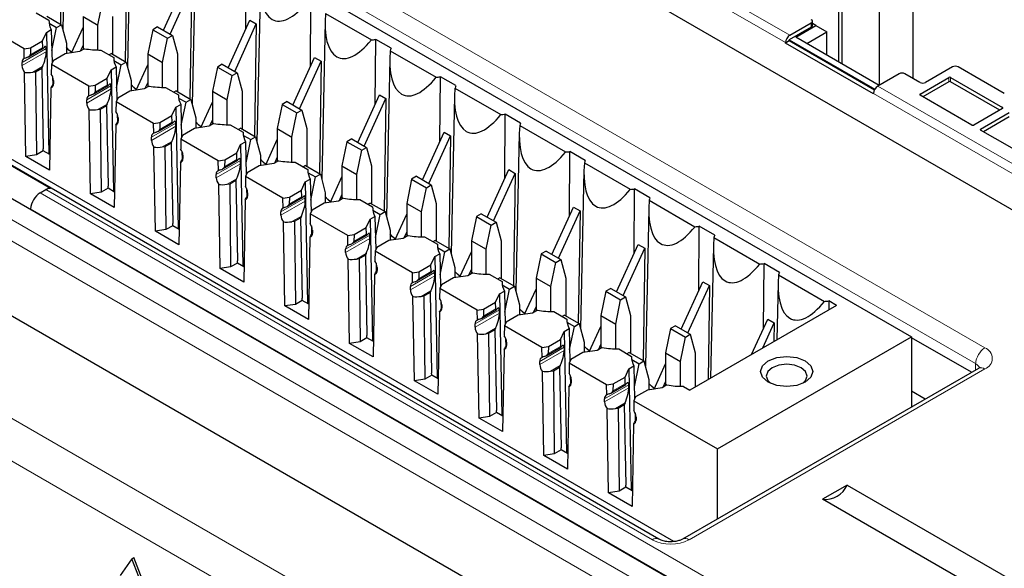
# Paper-space layout 'Blatt2' of a CAD drawing. Header units: millimetres. Extents: x 5 to 418, y 2 to 292.
# Tile 39 of 60: x 70 to 89, y 165 to 175. Entities that reach past the tile are written whole.
import ezdxf

# ---------------------------------------------------------------- set-up
doc = ezdxf.new("R2010")
doc.units = ezdxf.units.MM

psp = doc.layouts.new('Blatt2')

# ---------------------------------------------------------------- linework, layer by layer
at = {"color": 7, "linetype": 'Continuous', "lineweight": 25}
for p, q in [((65.121, 182.132), (87.395, 169.274)), ((53.063, 181.807), (85.912, 162.843)), ((52.586, 179.836), (85.328, 160.935)), ((82.564, 165.405), (60.113, 178.365)), ((71.232, 178.158), (71.168, 175.145)), ((82.85, 165.359), (60.888, 178.037)), ((87.418, 177.649), (87.418, 174.216)), ((71.156, 177.399), (71.124, 175.25)), ((72.47, 177.444), (72.405, 174.431)), ((86.774, 176.89), (86.774, 174.081)), ((72.394, 176.684), (72.361, 174.536)), ((73.707, 176.73), (73.643, 173.716)), ((74.666, 175.155), (74.675, 176.388)), ((86.067, 174.489), (86.067, 176.481)), ((73.094, 175.134), (73.507, 176.041)), ((74.945, 176.015), (74.88, 173.002)), ((73.218, 175.062), (73.631, 175.97)), ((73.631, 175.97), (73.599, 173.822)), ((82.118, 175.861), (93.679, 169.187)), ((71.838, 175.233), (71.933, 175.696)), ((75.904, 174.441), (75.912, 175.673)), ((86.003, 174.526), (86.003, 175.69)), ((70.659, 175.47), (70.904, 175.328)), ((76.191, 175.456), (77.067, 174.95)), ((70.86, 175.403), (71.142, 175.24)), ((70.904, 175.328), (70.905, 175.283)), ((70.908, 175.268), (71.049, 175.186)), ((71.555, 175.397), (71.838, 175.233)), ((71.555, 175.397), (71.555, 174.766)), ((72.121, 175.397), (72.121, 174.675)), ((74.331, 174.419), (74.745, 175.327)), ((74.455, 174.348), (74.868, 175.256)), ((74.745, 175.327), (74.868, 175.256)), ((74.868, 175.256), (74.836, 173.107)), ((76.182, 175.301), (76.118, 172.288)), ((85.066, 175.038), (85.477, 175.275)), ((85.499, 175.224), (85.499, 175.306)), ((85.565, 175.224), (85.499, 175.263)), ((70.428, 174.782), (69.712, 175.195)), ((70.781, 174.933), (70.855, 175.092)), ((70.855, 175.092), (70.949, 175.147)), ((70.855, 175.092), (70.899, 172.768)), ((70.949, 175.147), (70.965, 174.512)), ((70.959, 174.745), (71.049, 175.186)), ((71.049, 175.186), (71.142, 175.24)), ((71.142, 175.24), (71.237, 174.886)), ((71.335, 174.703), (71.555, 175.187)), ((71.838, 174.756), (71.838, 175.233)), ((72.888, 175.145), (72.793, 174.682)), ((72.981, 175.199), (72.888, 175.145)), ((72.888, 175.145), (73.17, 174.982)), ((72.981, 175.199), (73.264, 175.036)), ((85.477, 175.194), (85.056, 174.951)), ((85.18, 175.002), (85.565, 175.224)), ((85.392, 174.879), (85.777, 175.102)), ((85.565, 175.224), (85.777, 175.102)), ((85.777, 174.657), (85.777, 175.102)), ((70.552, 174.801), (70.781, 174.933)), ((70.785, 174.806), (70.781, 174.933)), ((71.237, 174.886), (71.237, 174.688)), ((73.076, 174.519), (73.17, 174.982)), ((73.17, 174.982), (73.264, 175.036)), ((73.264, 175.036), (73.358, 174.682)), ((77.141, 173.726), (77.15, 174.959)), ((77.444, 174.789), (77.15, 174.959)), ((85.056, 174.93), (84.985, 174.889)), ((84.985, 174.889), (84.985, 174.898)), ((86.668, 173.918), (84.985, 174.889)), ((85.056, 174.951), (86.692, 174.006)), ((85.056, 174.93), (85.056, 174.951)), ((86.684, 173.991), (85.056, 174.93)), ((86.774, 174.081), (85.18, 175.002)), ((70.428, 174.782), (70.552, 174.801)), ((70.432, 174.593), (70.428, 174.782)), ((70.511, 174.627), (70.795, 174.791)), ((70.552, 174.801), (70.548, 174.669)), ((70.854, 174.726), (70.852, 174.786)), ((71.212, 174.684), (70.983, 174.552)), ((71.487, 174.727), (71.212, 174.684)), ((71.582, 174.781), (71.487, 174.727)), ((71.507, 174.738), (71.555, 174.844)), ((71.896, 174.756), (72.142, 174.614)), ((72.097, 174.689), (72.054, 174.664)), ((72.097, 174.689), (72.38, 174.525)), ((72.793, 174.682), (73.076, 174.519)), ((72.793, 174.682), (72.793, 174.052)), ((73.358, 174.682), (73.358, 173.961)), ((77.428, 174.741), (78.304, 174.236)), ((70.389, 174.458), (70.389, 174.519)), ((70.983, 174.552), (70.95, 174.481)), ((72.142, 174.614), (72.143, 174.569)), ((72.145, 174.553), (72.286, 174.472)), ((72.286, 174.472), (72.38, 174.525)), ((72.38, 174.525), (72.475, 174.172)), ((73.076, 174.041), (73.076, 174.519)), ((75.569, 173.705), (75.982, 174.613)), ((75.692, 173.634), (76.106, 174.541)), ((75.982, 174.613), (76.106, 174.541)), ((76.106, 174.541), (76.074, 172.393)), ((77.419, 174.587), (77.355, 171.573)), ((70.464, 172.72), (70.436, 174.328)), ((70.595, 174.332), (70.647, 174.34)), ((70.647, 174.34), (70.766, 174.409)), ((70.647, 174.34), (70.665, 172.751)), ((70.78, 174.439), (70.766, 174.409)), ((70.766, 174.409), (70.795, 172.867)), ((70.95, 174.481), (70.947, 174.295)), ((71.666, 174.068), (70.95, 174.481)), ((72.018, 174.219), (72.092, 174.378)), ((72.092, 174.378), (72.187, 174.432)), ((72.092, 174.378), (72.136, 172.053)), ((72.187, 174.432), (72.202, 173.798)), ((72.196, 174.031), (72.286, 174.472)), ((72.572, 173.989), (72.793, 174.473)), ((74.125, 174.431), (74.03, 173.968)), ((74.218, 174.485), (74.125, 174.431)), ((74.125, 174.431), (74.408, 174.267)), ((74.218, 174.485), (74.501, 174.321)), ((74.408, 174.267), (74.501, 174.321)), ((74.501, 174.321), (74.596, 173.968)), ((88.178, 174.434), (87.662, 174.136)), ((89.168, 173.924), (88.284, 174.434)), ((70.971, 174.25), (70.975, 174.092)), ((70.99, 174.119), (70.984, 174.108)), ((70.99, 174.172), (70.99, 174.111)), ((71.789, 174.087), (72.018, 174.219)), ((72.022, 174.092), (72.018, 174.219)), ((72.475, 174.172), (72.475, 173.974)), ((72.745, 174.024), (72.793, 174.13)), ((74.313, 173.805), (74.408, 174.267)), ((78.379, 173.012), (78.387, 174.245)), ((78.681, 174.075), (78.387, 174.245)), ((87.159, 174.304), (86.749, 174.067)), ((87.555, 174.136), (87.266, 174.304)), ((87.559, 173.914), (88.107, 174.23)), ((88.107, 174.149), (87.612, 173.863)), ((88.142, 174.23), (89.132, 173.659)), ((89.079, 173.608), (88.142, 174.149)), ((70.942, 174.036), (70.914, 172.46)), ((71.666, 174.068), (71.789, 174.087)), ((71.669, 173.878), (71.666, 174.068)), ((71.749, 173.913), (72.033, 174.077)), ((71.789, 174.087), (71.785, 173.955)), ((72.091, 174.012), (72.089, 174.072)), ((72.45, 173.97), (72.22, 173.838)), ((72.725, 174.013), (72.45, 173.97)), ((72.819, 174.067), (72.725, 174.013)), ((73.133, 174.041), (73.379, 173.899)), ((73.334, 173.974), (73.292, 173.95)), ((73.334, 173.974), (73.617, 173.811)), ((74.03, 173.968), (74.313, 173.805)), ((74.03, 173.968), (74.03, 173.337)), ((74.596, 173.968), (74.596, 173.246)), ((78.666, 174.027), (79.542, 173.521)), ((71.626, 173.743), (71.626, 173.805)), ((72.187, 173.766), (72.184, 173.581)), ((72.22, 173.838), (72.187, 173.766)), ((72.903, 173.353), (72.187, 173.766)), ((73.379, 173.899), (73.38, 173.854)), ((73.383, 173.839), (73.524, 173.757)), ((73.434, 173.317), (73.524, 173.757)), ((73.524, 173.757), (73.617, 173.811)), ((73.617, 173.811), (73.712, 173.458)), ((73.81, 173.275), (74.03, 173.758)), ((74.313, 173.327), (74.313, 173.805)), ((75.456, 173.77), (75.362, 173.716)), ((75.456, 173.77), (75.739, 173.607)), ((76.806, 172.991), (77.22, 173.898)), ((76.93, 172.919), (77.343, 173.827)), ((77.22, 173.898), (77.343, 173.827)), ((77.343, 173.827), (77.311, 171.679)), ((78.657, 173.872), (78.592, 170.859)), ((86.668, 173.926), (86.668, 173.918)), ((88.549, 173.322), (87.559, 173.893)), ((71.701, 172.006), (71.674, 173.614)), ((71.833, 173.618), (71.885, 173.626)), ((71.885, 173.626), (72.003, 173.694)), ((71.885, 173.626), (71.902, 172.037)), ((72.017, 173.724), (72.003, 173.694)), ((72.003, 173.694), (72.033, 172.153)), ((73.256, 173.505), (73.33, 173.663)), ((73.33, 173.663), (73.424, 173.718)), ((73.33, 173.663), (73.374, 171.339)), ((73.424, 173.718), (73.439, 173.084)), ((75.362, 173.716), (75.268, 173.253)), ((75.362, 173.716), (75.645, 173.553)), ((75.55, 173.09), (75.645, 173.553)), ((75.645, 173.553), (75.739, 173.607)), ((75.739, 173.607), (75.833, 173.253)), ((89.132, 173.638), (88.584, 173.322)), ((88.715, 173.246), (89.263, 173.563)), ((72.208, 173.536), (72.212, 173.377)), ((72.227, 173.405), (72.222, 173.393)), ((72.227, 173.458), (72.227, 173.396)), ((72.903, 173.353), (73.026, 173.372)), ((73.026, 173.372), (73.023, 173.24)), ((73.026, 173.372), (73.256, 173.505)), ((73.26, 173.377), (73.256, 173.505)), ((73.712, 173.458), (73.712, 173.259)), ((73.982, 173.31), (74.03, 173.415)), ((79.616, 172.298), (79.624, 173.53)), ((79.919, 173.36), (79.624, 173.53)), ((89.263, 173.481), (88.768, 173.195)), ((72.18, 173.322), (72.152, 171.746)), ((72.906, 173.164), (72.903, 173.353)), ((72.986, 173.198), (73.27, 173.362)), ((73.328, 173.298), (73.327, 173.358)), ((73.687, 173.256), (73.458, 173.123)), ((73.962, 173.298), (73.687, 173.256)), ((74.057, 173.353), (73.962, 173.298)), ((74.371, 173.327), (74.617, 173.185)), ((74.572, 173.26), (74.529, 173.235)), ((74.572, 173.26), (74.855, 173.097)), ((74.617, 173.185), (74.618, 173.14)), ((75.268, 173.253), (75.55, 173.09)), ((75.268, 173.253), (75.268, 172.623)), ((75.833, 173.253), (75.833, 172.532)), ((78.044, 172.276), (78.457, 173.184)), ((78.457, 173.184), (78.581, 173.113)), ((79.903, 173.313), (80.779, 172.807)), ((89.705, 172.655), (88.715, 173.226)), ((70.936, 172.11), (69.169, 173.13)), ((72.863, 173.029), (72.863, 173.09)), ((73.255, 173.01), (73.241, 172.98)), ((73.425, 173.052), (73.422, 172.867)), ((73.458, 173.123), (73.425, 173.052)), ((74.141, 172.639), (73.425, 173.052)), ((74.567, 172.949), (74.661, 173.004)), ((74.62, 173.124), (74.761, 173.043)), ((74.661, 173.004), (74.677, 172.369)), ((74.671, 172.602), (74.761, 173.043)), ((74.761, 173.043), (74.855, 173.097)), ((74.855, 173.097), (74.949, 172.743)), ((75.047, 172.56), (75.268, 173.044)), ((75.55, 172.613), (75.55, 173.09)), ((76.6, 173.002), (76.505, 172.539)), ((76.693, 173.056), (76.6, 173.002)), ((76.6, 173.002), (76.883, 172.839)), ((76.693, 173.056), (76.976, 172.893)), ((78.167, 172.205), (78.581, 173.113)), ((78.581, 173.113), (78.549, 170.964)), ((79.894, 173.158), (79.83, 170.145)), ((70.796, 172.827), (70.665, 172.751)), ((70.796, 172.827), (70.795, 172.867)), ((70.92, 172.756), (70.796, 172.827)), ((72.939, 171.291), (72.911, 172.899)), ((73.07, 172.904), (73.122, 172.912)), ((73.122, 172.912), (73.241, 172.98)), ((73.122, 172.912), (73.14, 171.322)), ((73.241, 172.98), (73.27, 171.439)), ((73.446, 172.822), (73.45, 172.663)), ((74.493, 172.79), (74.567, 172.949)), ((74.567, 172.949), (74.611, 170.625)), ((76.788, 172.376), (76.883, 172.839)), ((76.883, 172.839), (76.976, 172.893)), ((76.976, 172.893), (77.071, 172.539)), ((80.854, 171.583), (80.862, 172.816)), ((81.156, 172.646), (80.862, 172.816)), ((70.665, 172.751), (70.464, 172.72)), ((70.914, 172.46), (70.464, 172.72)), ((73.465, 172.691), (73.459, 172.679)), ((73.465, 172.743), (73.465, 172.682)), ((74.141, 172.639), (74.264, 172.658)), ((74.144, 172.45), (74.141, 172.639)), ((74.224, 172.484), (74.508, 172.648)), ((74.264, 172.658), (74.26, 172.526)), ((74.264, 172.658), (74.493, 172.79)), ((74.497, 172.663), (74.493, 172.79)), ((74.566, 172.583), (74.564, 172.643)), ((74.949, 172.743), (74.949, 172.545)), ((75.294, 172.638), (75.2, 172.584)), ((75.22, 172.595), (75.268, 172.701)), ((75.608, 172.613), (75.854, 172.471)), ((73.417, 172.607), (73.389, 171.031)), ((74.925, 172.541), (74.695, 172.409)), ((75.2, 172.584), (74.925, 172.541)), ((75.809, 172.546), (75.767, 172.521)), ((75.809, 172.546), (76.092, 172.382)), ((75.854, 172.471), (75.855, 172.426)), ((76.505, 172.539), (76.788, 172.376)), ((76.505, 172.539), (76.505, 171.909)), ((77.071, 172.539), (77.071, 171.817)), ((79.281, 171.562), (79.694, 172.47)), ((79.694, 172.47), (79.818, 172.398)), ((81.132, 172.444), (81.067, 169.43)), ((81.141, 172.598), (82.017, 172.093)), ((74.101, 172.315), (74.101, 172.376)), ((74.36, 172.197), (74.478, 172.266)), ((74.492, 172.296), (74.478, 172.266)), ((74.478, 172.266), (74.507, 170.724)), ((74.662, 172.338), (74.659, 172.152)), ((74.695, 172.409), (74.662, 172.338)), ((75.378, 171.924), (74.662, 172.338)), ((75.731, 172.076), (75.804, 172.235)), ((75.804, 172.235), (75.899, 172.289)), ((75.804, 172.235), (75.849, 169.91)), ((75.857, 172.41), (75.999, 172.329)), ((75.899, 172.289), (75.914, 171.655)), ((75.909, 171.888), (75.999, 172.329)), ((75.999, 172.329), (76.092, 172.382)), ((76.092, 172.382), (76.187, 172.029)), ((76.285, 171.846), (76.505, 172.33)), ((76.788, 171.898), (76.788, 172.376)), ((77.837, 172.288), (77.743, 171.825)), ((77.931, 172.342), (77.837, 172.288)), ((77.837, 172.288), (78.12, 172.124)), ((77.931, 172.342), (78.213, 172.178)), ((79.405, 171.491), (79.818, 172.398)), ((79.818, 172.398), (79.786, 170.25)), ((70.733, 172.023), (70.842, 172.087)), ((72.034, 172.113), (71.902, 172.037)), ((72.034, 172.113), (72.033, 172.153)), ((72.157, 172.041), (72.034, 172.113)), ((74.176, 170.577), (74.149, 172.185)), ((74.308, 172.189), (74.36, 172.197)), ((74.36, 172.197), (74.377, 170.608)), ((74.683, 172.107), (74.687, 171.948)), ((75.501, 171.944), (75.731, 172.076)), ((75.735, 171.949), (75.731, 172.076)), ((78.025, 171.661), (78.12, 172.124)), ((78.12, 172.124), (78.213, 172.178)), ((78.213, 172.178), (78.308, 171.825)), ((82.091, 170.869), (82.099, 172.101)), ((82.393, 171.932), (82.099, 172.101)), ((71.902, 172.037), (71.701, 172.006)), ((72.152, 171.746), (71.701, 172.006)), ((74.654, 171.893), (74.627, 170.317)), ((74.702, 171.976), (74.697, 171.965)), ((74.702, 172.029), (74.702, 171.968)), ((75.378, 171.924), (75.501, 171.944)), ((75.381, 171.735), (75.378, 171.924)), ((75.461, 171.77), (75.745, 171.934)), ((75.501, 171.944), (75.497, 171.812)), ((75.803, 171.869), (75.801, 171.929)), ((76.437, 171.869), (76.162, 171.827)), ((76.187, 172.029), (76.187, 171.831)), ((76.531, 171.924), (76.437, 171.869)), ((76.457, 171.881), (76.505, 171.987)), ((76.846, 171.898), (77.092, 171.756)), ((82.378, 171.884), (83.254, 171.378)), ((70.553, 171.723), (70.552, 171.71)), ((75.933, 171.695), (75.9, 171.623)), ((76.162, 171.827), (75.933, 171.695)), ((77.047, 171.831), (77.004, 171.807)), ((77.047, 171.831), (77.33, 171.668)), ((77.092, 171.756), (77.093, 171.711)), ((77.095, 171.696), (77.236, 171.614)), ((77.743, 171.825), (78.025, 171.661)), ((77.743, 171.825), (77.743, 171.194)), ((78.308, 171.825), (78.308, 171.103)), ((80.518, 170.848), (80.932, 171.755)), ((80.642, 170.776), (81.056, 171.684)), ((80.932, 171.755), (81.056, 171.684)), ((81.056, 171.684), (81.023, 169.536)), ((82.369, 171.729), (82.305, 168.716)), ((75.338, 171.6), (75.338, 171.662)), ((75.545, 171.475), (75.597, 171.483)), ((75.597, 171.483), (75.715, 171.551)), ((75.597, 171.483), (75.614, 169.894)), ((75.729, 171.581), (75.715, 171.551)), ((75.715, 171.551), (75.745, 170.01)), ((75.9, 171.623), (75.896, 171.438)), ((76.616, 171.21), (75.9, 171.623)), ((76.968, 171.362), (77.042, 171.52)), ((77.042, 171.52), (77.136, 171.575)), ((77.042, 171.52), (77.086, 169.196)), ((77.136, 171.575), (77.152, 170.941)), ((77.146, 171.174), (77.236, 171.614)), ((77.236, 171.614), (77.33, 171.668)), ((77.33, 171.668), (77.424, 171.314)), ((77.522, 171.132), (77.743, 171.615)), ((78.025, 171.184), (78.025, 171.661)), ((79.075, 171.573), (78.98, 171.11)), ((79.168, 171.627), (79.075, 171.573)), ((79.075, 171.573), (79.358, 171.41)), ((79.168, 171.627), (79.451, 171.464)), ((73.14, 171.322), (72.939, 171.291)), ((73.271, 171.398), (73.14, 171.322)), ((73.271, 171.398), (73.27, 171.439)), ((73.394, 171.327), (73.271, 171.398)), ((75.414, 169.863), (75.386, 171.471)), ((75.921, 171.393), (75.925, 171.234)), ((75.939, 171.315), (75.939, 171.253)), ((76.739, 171.229), (76.968, 171.362)), ((76.972, 171.234), (76.968, 171.362)), ((77.424, 171.314), (77.424, 171.116)), ((79.263, 170.947), (79.358, 171.41)), ((79.358, 171.41), (79.451, 171.464)), ((79.451, 171.464), (79.546, 171.11)), ((83.328, 170.155), (83.337, 171.387)), ((83.631, 171.217), (83.337, 171.387)), ((73.389, 171.031), (72.939, 171.291)), ((75.892, 171.179), (75.864, 169.603)), ((75.939, 171.262), (75.934, 171.25)), ((76.616, 171.21), (76.739, 171.229)), ((76.619, 171.021), (76.616, 171.21)), ((76.698, 171.055), (76.983, 171.219)), ((76.739, 171.229), (76.735, 171.097)), ((77.041, 171.154), (77.039, 171.215)), ((77.4, 171.113), (77.17, 170.98)), ((77.674, 171.155), (77.4, 171.113)), ((77.769, 171.21), (77.674, 171.155)), ((77.694, 171.167), (77.743, 171.272)), ((78.083, 171.184), (78.329, 171.042)), ((78.284, 171.117), (78.242, 171.092)), ((78.284, 171.117), (78.567, 170.954)), ((78.98, 171.11), (79.263, 170.947)), ((78.98, 171.11), (78.98, 170.48)), ((79.546, 171.11), (79.546, 170.389)), ((83.615, 171.17), (84.491, 170.664)), ((76.576, 170.886), (76.576, 170.947)), ((77.17, 170.98), (77.137, 170.909)), ((78.329, 171.042), (78.33, 170.997)), ((78.332, 170.981), (78.474, 170.9)), ((78.474, 170.9), (78.567, 170.954)), ((78.567, 170.954), (78.662, 170.6)), ((79.263, 170.47), (79.263, 170.947)), ((81.756, 170.133), (82.169, 171.041)), ((81.88, 170.062), (82.293, 170.969)), ((82.169, 171.041), (82.293, 170.969)), ((82.293, 170.969), (82.261, 168.821)), ((83.607, 171.015), (83.553, 168.484)), ((76.651, 169.148), (76.623, 170.756)), ((76.783, 170.76), (76.835, 170.768)), ((76.835, 170.768), (76.953, 170.837)), ((76.835, 170.768), (76.852, 169.179)), ((76.967, 170.867), (76.953, 170.837)), ((76.953, 170.837), (76.982, 169.296)), ((77.137, 170.909), (77.134, 170.724)), ((77.853, 170.496), (77.137, 170.909)), ((78.206, 170.647), (78.279, 170.806)), ((78.279, 170.806), (78.374, 170.86)), ((78.279, 170.806), (78.324, 168.482)), ((78.374, 170.86), (78.389, 170.226)), ((78.384, 170.459), (78.474, 170.9)), ((78.76, 170.417), (78.98, 170.901)), ((80.312, 170.859), (80.217, 170.396)), ((80.406, 170.913), (80.312, 170.859)), ((80.312, 170.859), (80.595, 170.696)), ((80.406, 170.913), (80.688, 170.75)), ((80.595, 170.696), (80.688, 170.75)), ((80.688, 170.75), (80.783, 170.396)), ((74.377, 170.608), (74.176, 170.577)), ((74.627, 170.317), (74.176, 170.577)), ((74.509, 170.684), (74.377, 170.608)), ((74.509, 170.684), (74.507, 170.724)), ((74.632, 170.613), (74.509, 170.684)), ((77.158, 170.678), (77.162, 170.52)), ((77.177, 170.547), (77.171, 170.536)), ((77.177, 170.6), (77.177, 170.539)), ((77.976, 170.515), (78.206, 170.647)), ((78.21, 170.52), (78.206, 170.647)), ((78.662, 170.6), (78.662, 170.402)), ((78.932, 170.452), (78.98, 170.558)), ((80.5, 170.233), (80.595, 170.696)), ((84.566, 169.44), (84.574, 170.673)), ((84.868, 170.503), (84.574, 170.673)), ((77.129, 170.464), (77.101, 168.888)), ((77.853, 170.496), (77.976, 170.515)), ((77.856, 170.307), (77.853, 170.496)), ((77.936, 170.341), (78.22, 170.505)), ((77.976, 170.515), (77.972, 170.383)), ((78.278, 170.44), (78.276, 170.5)), ((78.637, 170.398), (78.408, 170.266)), ((78.912, 170.441), (78.637, 170.398)), ((79.006, 170.495), (78.912, 170.441)), ((79.321, 170.469), (79.566, 170.328)), ((79.522, 170.403), (79.479, 170.378)), ((79.522, 170.403), (79.804, 170.239)), ((80.217, 170.396), (80.5, 170.233)), ((80.217, 170.396), (80.217, 169.766)), ((80.783, 170.396), (80.783, 169.674)), ((84.853, 170.455), (85.729, 169.949)), ((77.813, 170.172), (77.813, 170.233)), ((78.375, 170.195), (78.371, 170.009)), ((78.408, 170.266), (78.375, 170.195)), ((79.09, 169.781), (78.375, 170.195)), ((79.566, 170.328), (79.567, 170.282)), ((79.57, 170.267), (79.711, 170.185)), ((79.621, 169.745), (79.711, 170.185)), ((79.711, 170.185), (79.804, 170.239)), ((79.804, 170.239), (79.899, 169.886)), ((79.997, 169.703), (80.217, 170.187)), ((80.5, 169.755), (80.5, 170.233)), ((81.643, 170.199), (81.55, 170.145)), ((81.643, 170.199), (81.926, 170.035)), ((82.993, 169.419), (83.407, 170.327)), ((83.117, 169.347), (83.531, 170.255)), ((83.407, 170.327), (83.531, 170.255)), ((83.531, 170.255), (83.504, 168.456)), ((84.844, 170.3), (84.821, 169.217)), ((75.746, 169.97), (75.745, 170.01)), ((77.889, 168.434), (77.861, 170.042)), ((78.02, 170.046), (78.072, 170.054)), ((78.072, 170.054), (78.19, 170.122)), ((78.072, 170.054), (78.089, 168.465)), ((78.204, 170.152), (78.19, 170.122)), ((78.19, 170.122), (78.22, 168.581)), ((79.443, 169.933), (79.517, 170.092)), ((79.517, 170.092), (79.611, 170.146)), ((79.517, 170.092), (79.561, 167.767)), ((79.611, 170.146), (79.627, 169.512)), ((81.55, 170.145), (81.455, 169.682)), ((81.55, 170.145), (81.832, 169.981)), ((81.738, 169.518), (81.832, 169.981)), ((81.832, 169.981), (81.926, 170.035)), ((81.926, 170.035), (82.021, 169.682)), ((75.614, 169.894), (75.414, 169.863)), ((75.864, 169.603), (75.414, 169.863)), ((75.746, 169.97), (75.614, 169.894)), ((75.869, 169.898), (75.746, 169.97)), ((78.396, 169.964), (78.399, 169.805)), ((78.414, 169.833), (78.409, 169.822)), ((78.414, 169.886), (78.414, 169.825)), ((79.09, 169.781), (79.214, 169.8)), ((79.173, 169.626), (79.458, 169.791)), ((79.214, 169.8), (79.21, 169.669)), ((79.214, 169.8), (79.443, 169.933)), ((79.447, 169.806), (79.443, 169.933)), ((79.899, 169.886), (79.899, 169.688)), ((80.169, 169.738), (80.217, 169.844)), ((85.959, 169.873), (83.156, 168.255)), ((85.812, 169.958), (85.81, 169.788)), ((85.959, 169.873), (85.812, 169.958)), ((78.367, 169.75), (78.339, 168.174)), ((79.094, 169.592), (79.09, 169.781)), ((79.516, 169.726), (79.514, 169.786)), ((79.874, 169.684), (79.645, 169.551)), ((80.149, 169.726), (79.874, 169.684)), ((80.244, 169.781), (80.149, 169.726)), ((80.558, 169.755), (80.804, 169.613)), ((80.759, 169.688), (80.716, 169.664)), ((80.759, 169.688), (81.042, 169.525)), ((80.804, 169.613), (80.805, 169.568)), ((81.455, 169.682), (81.738, 169.518)), ((81.455, 169.682), (81.455, 169.051)), ((82.021, 169.682), (82.021, 168.96)), ((84.337, 168.937), (84.644, 169.612)), ((84.644, 169.612), (84.768, 169.541)), ((79.051, 169.457), (79.051, 169.519)), ((79.442, 169.438), (79.428, 169.408)), ((79.612, 169.48), (79.609, 169.295)), ((79.645, 169.551), (79.612, 169.48)), ((80.328, 169.067), (79.612, 169.48)), ((80.754, 169.377), (80.849, 169.432)), ((80.807, 169.553), (80.949, 169.471)), ((80.849, 169.432), (80.864, 168.797)), ((80.858, 169.03), (80.949, 169.471)), ((80.949, 169.471), (81.042, 169.525)), ((81.042, 169.525), (81.137, 169.171)), ((81.234, 168.988), (81.455, 169.472)), ((81.738, 169.041), (81.738, 169.518)), ((82.787, 169.43), (82.692, 168.967)), ((82.88, 169.484), (82.787, 169.43)), ((82.787, 169.43), (83.07, 169.267)), ((82.88, 169.484), (83.163, 169.321)), ((84.549, 169.06), (84.768, 169.541)), ((84.768, 169.541), (84.763, 169.183)), ((76.983, 169.255), (76.852, 169.179)), ((76.983, 169.255), (76.982, 169.296)), ((77.107, 169.184), (76.983, 169.255)), ((79.126, 167.719), (79.098, 169.328)), ((79.257, 169.332), (79.309, 169.34)), ((79.309, 169.34), (79.428, 169.408)), ((79.309, 169.34), (79.327, 167.751)), ((79.428, 169.408), (79.457, 167.867)), ((79.633, 169.25), (79.637, 169.091)), ((80.68, 169.219), (80.754, 169.377)), ((80.754, 169.377), (80.798, 167.053)), ((82.975, 168.804), (83.07, 169.267)), ((83.07, 169.267), (83.163, 169.321)), ((83.163, 169.321), (83.258, 168.967)), ((83.682, 167.131), (87.395, 169.274)), ((87.395, 169.274), (87.395, 167.933)), ((88.541, 168.594), (87.395, 169.256)), ((76.852, 169.179), (76.651, 169.148)), ((77.101, 168.888), (76.651, 169.148)), ((79.604, 169.036), (79.576, 167.46)), ((79.652, 169.119), (79.646, 169.107)), ((79.652, 169.172), (79.652, 169.11)), ((80.328, 169.067), (80.451, 169.086)), ((80.331, 168.878), (80.328, 169.067)), ((80.411, 168.912), (80.695, 169.076)), ((80.451, 169.086), (80.447, 168.954)), ((80.451, 169.086), (80.68, 169.219)), ((80.68, 169.219), (80.684, 169.091)), ((80.751, 169.072), (80.753, 169.011)), ((81.137, 169.171), (81.137, 168.973)), ((81.481, 169.067), (81.387, 169.012)), ((81.407, 169.024), (81.455, 169.129)), ((81.796, 169.041), (82.041, 168.899)), ((81.112, 168.97), (80.882, 168.837)), ((81.387, 169.012), (81.112, 168.97)), ((81.997, 168.974), (81.954, 168.949)), ((81.997, 168.974), (82.279, 168.811)), ((82.041, 168.899), (82.042, 168.854)), ((82.692, 168.967), (82.975, 168.804)), ((82.692, 168.967), (82.692, 168.337)), ((83.258, 168.967), (83.258, 168.314)), ((80.288, 168.743), (80.288, 168.804)), ((80.547, 168.625), (80.665, 168.694)), ((80.679, 168.724), (80.665, 168.694)), ((80.665, 168.694), (80.695, 167.152)), ((80.849, 168.766), (80.846, 168.581)), ((80.882, 168.837), (80.849, 168.766)), ((81.565, 168.353), (80.849, 168.766)), ((81.918, 168.504), (81.992, 168.663)), ((81.992, 168.663), (82.086, 168.717)), ((81.992, 168.663), (82.036, 166.339)), ((82.045, 168.838), (82.186, 168.757)), ((82.086, 168.717), (82.101, 168.083)), ((82.096, 168.316), (82.186, 168.757)), ((82.186, 168.757), (82.279, 168.811)), ((82.279, 168.811), (82.374, 168.457)), ((82.472, 168.274), (82.692, 168.758)), ((82.975, 168.327), (82.975, 168.804)), ((88.672, 168.67), (83.015, 165.405)), ((78.221, 168.541), (78.089, 168.465)), ((78.221, 168.541), (78.22, 168.581)), ((78.344, 168.47), (78.221, 168.541)), ((80.363, 167.005), (80.336, 168.613)), ((80.495, 168.617), (80.547, 168.625)), ((80.547, 168.625), (80.564, 167.036)), ((80.87, 168.535), (80.874, 168.377)), ((81.689, 168.372), (81.918, 168.504)), ((81.922, 168.377), (81.918, 168.504)), ((78.089, 168.465), (77.889, 168.434)), ((78.339, 168.174), (77.889, 168.434)), ((80.842, 168.321), (80.814, 166.745)), ((80.889, 168.404), (80.884, 168.393)), ((80.889, 168.457), (80.889, 168.396)), ((81.565, 168.353), (81.689, 168.372)), ((81.569, 168.163), (81.565, 168.353)), ((81.648, 168.198), (81.932, 168.362)), ((81.689, 168.372), (81.685, 168.24)), ((81.991, 168.297), (81.989, 168.357)), ((82.624, 168.298), (82.349, 168.255)), ((82.374, 168.457), (82.374, 168.259)), ((82.719, 168.352), (82.624, 168.298)), ((82.644, 168.309), (82.692, 168.415)), ((83.033, 168.326), (83.156, 168.255)), ((82.12, 168.123), (82.087, 168.052)), ((82.349, 168.255), (82.12, 168.123)), ((87.657, 168.084), (87.395, 168.235)), ((81.526, 168.029), (81.526, 168.09)), ((81.732, 167.903), (81.784, 167.911)), ((81.784, 167.911), (81.903, 167.979)), ((81.784, 167.911), (81.802, 166.322)), ((81.917, 168.009), (81.903, 167.979)), ((81.903, 167.979), (81.932, 166.438)), ((82.087, 168.052), (82.084, 167.866)), ((82.087, 168.052), (83.682, 167.131)), ((79.327, 167.751), (79.126, 167.719)), ((79.576, 167.46), (79.126, 167.719)), ((79.458, 167.826), (79.327, 167.751)), ((79.458, 167.826), (79.457, 167.867)), ((79.582, 167.755), (79.458, 167.826)), ((81.601, 166.291), (81.573, 167.899)), ((82.108, 167.821), (82.112, 167.662)), ((82.127, 167.743), (82.127, 167.682)), ((82.079, 167.607), (82.051, 166.031)), ((82.127, 167.69), (82.121, 167.678)), ((80.696, 167.112), (80.695, 167.152)), ((80.564, 167.036), (80.363, 167.005)), ((80.814, 166.745), (80.363, 167.005)), ((80.696, 167.112), (80.564, 167.036)), ((80.819, 167.041), (80.696, 167.112)), ((83.682, 165.79), (83.682, 167.131)), ((81.933, 166.398), (81.932, 166.438)), ((86.161, 166.439), (85.694, 166.169)), ((86.161, 166.439), (90.05, 164.194)), ((81.802, 166.322), (81.601, 166.291)), ((82.051, 166.031), (81.601, 166.291)), ((81.933, 166.398), (81.802, 166.322)), ((82.056, 166.327), (81.933, 166.398)), ((89.583, 163.924), (85.694, 166.169)), ((72.49, 165.03), (72.265, 164.711)), ((72.49, 165.03), (72.525, 165.051)), ((72.714, 164.452), (72.49, 165.03)), ((72.75, 164.472), (72.525, 165.051))]:
    psp.add_line(p, q, dxfattribs=at)
at = {"color": 7, "linetype": 'Continuous', "lineweight": 18}
for p, q in [((66.346, 182.023), (88.797, 169.062)), ((88.62, 168.76), (66.169, 181.72)), ((52.763, 181.572), (85.505, 162.67)), ((85.328, 162.364), (52.586, 181.265)), ((85.066, 175.038), (82.947, 176.262)), ((84.985, 174.898), (82.784, 176.168)), ((56.117, 175.839), (78.403, 162.973)), ((85.477, 175.275), (85.477, 175.194)), ((78.049, 162.361), (55.763, 175.226)), ((70.852, 174.786), (70.389, 174.519)), ((70.854, 174.726), (70.389, 174.458)), ((70.785, 174.806), (70.548, 174.669)), ((70.78, 174.439), (70.595, 174.332)), ((88.107, 174.149), (88.107, 174.23)), ((88.142, 174.149), (88.142, 174.23)), ((70.984, 174.108), (70.99, 174.111)), ((72.089, 174.072), (71.626, 173.805)), ((72.091, 174.012), (71.626, 173.743)), ((72.022, 174.092), (71.785, 173.955)), ((90.006, 172.187), (86.749, 174.067)), ((89.924, 172.046), (86.668, 173.926)), ((87.559, 173.893), (87.559, 173.914)), ((72.017, 173.724), (71.833, 173.618)), ((89.132, 173.659), (89.132, 173.638)), ((72.222, 173.393), (72.227, 173.396)), ((73.26, 173.377), (73.023, 173.24)), ((73.327, 173.358), (72.863, 173.09)), ((73.328, 173.298), (72.863, 173.029)), ((88.715, 173.226), (88.715, 173.246)), ((73.255, 173.01), (73.07, 172.904)), ((73.459, 172.679), (73.465, 172.682)), ((74.564, 172.643), (74.101, 172.376)), ((74.497, 172.663), (74.26, 172.526)), ((74.566, 172.583), (74.101, 172.315)), ((74.492, 172.296), (74.308, 172.189)), ((82.439, 165.392), (70.842, 172.087)), ((70.733, 172.023), (86.232, 163.076)), ((74.697, 171.965), (74.702, 171.968)), ((75.801, 171.929), (75.338, 171.662)), ((75.803, 171.869), (75.338, 171.6)), ((75.735, 171.949), (75.497, 171.812)), ((86.055, 162.773), (70.553, 171.723)), ((75.729, 171.581), (75.545, 171.475)), ((75.934, 171.25), (75.939, 171.253)), ((77.039, 171.215), (76.576, 170.947)), ((77.041, 171.154), (76.576, 170.886)), ((76.972, 171.234), (76.735, 171.097)), ((76.967, 170.867), (76.783, 170.76)), ((77.171, 170.536), (77.177, 170.539)), ((78.276, 170.5), (77.813, 170.233)), ((78.278, 170.44), (77.813, 170.172)), ((78.21, 170.52), (77.972, 170.383)), ((78.204, 170.152), (78.02, 170.046)), ((78.409, 169.822), (78.414, 169.825)), ((79.447, 169.806), (79.21, 169.669)), ((79.514, 169.786), (79.051, 169.519)), ((79.516, 169.726), (79.051, 169.457)), ((79.442, 169.438), (79.257, 169.332)), ((79.646, 169.107), (79.652, 169.11)), ((80.751, 169.072), (80.288, 168.804)), ((80.684, 169.091), (80.447, 168.954)), ((80.288, 168.743), (80.753, 169.011)), ((80.679, 168.724), (80.495, 168.617)), ((88.797, 168.658), (83.14, 165.392)), ((88.618, 168.639), (88.62, 168.76)), ((80.884, 168.393), (80.889, 168.396)), ((81.989, 168.357), (81.526, 168.09)), ((81.991, 168.297), (81.526, 168.029)), ((81.922, 168.377), (81.685, 168.24)), ((81.917, 168.009), (81.732, 167.903)), ((82.121, 167.678), (82.127, 167.682))]:
    psp.add_line(p, q, dxfattribs=at)
at = {"color": 7, "linetype": 'Continuous', "lineweight": 25, "flags": 128}
for points in [[(71.339, 174.711), (71.286, 174.756), (71.237, 174.811)], [(72.576, 173.997), (72.524, 174.041), (72.475, 174.096)], [(73.813, 173.283), (73.761, 173.327), (73.712, 173.382)], [(75.051, 172.568), (74.999, 172.613), (74.949, 172.667)], [(76.288, 171.854), (76.236, 171.898), (76.187, 171.953)], [(77.526, 171.139), (77.474, 171.184), (77.424, 171.239)], [(78.763, 170.425), (78.711, 170.47), (78.662, 170.524)], [(80.001, 169.711), (79.948, 169.755), (79.899, 169.81)], [(81.238, 168.996), (81.186, 169.041), (81.137, 169.096)], [(85.362, 168.814), (85.47, 168.721), (85.508, 168.61), (85.47, 168.5), (85.362, 168.406), (85.199, 168.344), (85.008, 168.322), (84.817, 168.344), (84.654, 168.406), (84.546, 168.5), (84.508, 168.61), (84.546, 168.721), (84.654, 168.814), (84.817, 168.877), (85.008, 168.899), (85.199, 168.877), (85.362, 168.814)], [(85.319, 168.384), (85.37, 168.435), (85.4, 168.522), (85.37, 168.608), (85.285, 168.682), (85.158, 168.731), (85.008, 168.748), (84.858, 168.731), (84.731, 168.682), (84.646, 168.608), (84.616, 168.522), (84.646, 168.435), (84.697, 168.384)], [(82.476, 168.282), (82.423, 168.327), (82.374, 168.381)]]:
    psp.add_lwpolyline(points, dxfattribs=at)
at = {"color": 7, "linetype": 'Continuous', "lineweight": 25}
for centre, radius, start, end in [((71.251, 175.317), 0.347, 178.227, 209.4562), ((85.465, 175.306), 0.0327, 290.7834, 69.2166), ((85.461, 175.228), 0.0377, 294.3747, 354.3052), ((76.968, 176.252), 1.306, 274.3461, 277.9939), ((85.162, 174.89), 0.177, 122.6055, 177.3945), ((71.872, 176.393), 1.637, 259.7801, 270.8315), ((77.708, 174.677), 0.287, 157.0218, 167.0334), ((70.457, 174.528), 0.0692, 111.6771, 187.7692), ((72.489, 174.603), 0.347, 178.227, 209.4562), ((70.616, 174.468), 0.228, 182.5078, 217.7954), ((87.213, 174.201), 0.115, 62.6097, 117.3903), ((88.231, 174.332), 0.115, 62.6097, 117.3903), ((70.765, 174.163), 0.225, 2.3789, 36.0727), ((78.205, 175.538), 1.306, 274.3461, 277.9939), ((87.609, 174.239), 0.115, 242.6097, 297.3903), ((88.125, 174.196), 0.0384, 62.6097, 117.3903), ((88.125, 174.114), 0.0384, 62.6097, 117.3903), ((70.923, 174.101), 0.0675, 286.5351, 8.4901), ((73.11, 175.678), 1.637, 259.7801, 270.8315), ((78.946, 173.962), 0.287, 157.0218, 167.0334), ((86.845, 173.918), 0.177, 122.6055, 177.3945), ((71.695, 173.814), 0.0692, 111.6771, 187.7692), ((71.854, 173.753), 0.228, 182.5078, 217.7954), ((73.726, 173.889), 0.347, 178.227, 209.4562), ((87.563, 173.904), 0.0109, 110.7834, 249.2166), ((72.002, 173.448), 0.225, 2.3789, 36.0727), ((89.128, 173.649), 0.0109, 290.7834, 69.2166), ((72.16, 173.386), 0.0675, 286.5351, 8.4901), ((79.443, 174.823), 1.306, 274.3461, 277.9939), ((74.347, 174.964), 1.637, 259.7801, 270.8315), ((74.964, 173.174), 0.347, 178.227, 209.4562), ((80.183, 173.248), 0.287, 157.0218, 167.0334), ((88.567, 173.356), 0.0384, 242.6097, 297.3903), ((88.719, 173.236), 0.0109, 110.7834, 249.2166), ((72.932, 173.1), 0.0692, 111.6771, 187.7692), ((73.091, 173.039), 0.228, 182.5078, 217.7954), ((73.239, 172.734), 0.225, 2.3789, 36.0727), ((80.68, 174.109), 1.306, 274.3461, 277.9939), ((73.398, 172.672), 0.0675, 286.5351, 8.4901), ((75.585, 174.25), 1.637, 259.7801, 270.8315), ((81.421, 172.534), 0.287, 157.0218, 167.0334), ((74.169, 172.385), 0.0692, 111.6771, 187.7692), ((76.201, 172.46), 0.347, 178.227, 209.4562), ((74.329, 172.325), 0.228, 182.5078, 217.7954), ((74.477, 172.02), 0.225, 2.3789, 36.0727), ((81.918, 173.395), 1.306, 274.3461, 277.9939), ((74.635, 171.958), 0.0675, 286.5351, 8.4901), ((76.822, 173.535), 1.637, 259.7801, 270.8315), ((82.658, 171.819), 0.287, 157.0218, 167.0334), ((75.407, 171.671), 0.0692, 111.6771, 187.7692), ((77.439, 171.746), 0.347, 178.227, 209.4562), ((75.566, 171.61), 0.228, 182.5078, 217.7954), ((75.714, 171.305), 0.225, 2.3789, 36.0727), ((83.155, 172.68), 1.306, 274.3461, 277.9939), ((75.873, 171.243), 0.0675, 286.5351, 8.4901), ((78.059, 172.821), 1.637, 259.7801, 270.8315), ((83.896, 171.105), 0.287, 157.0218, 167.0334), ((76.644, 170.957), 0.0692, 111.6771, 187.7692), ((78.676, 171.031), 0.347, 178.227, 209.4562), ((76.803, 170.896), 0.228, 182.5078, 217.7954), ((76.952, 170.591), 0.225, 2.3789, 36.0727), ((84.393, 171.966), 1.306, 274.3461, 277.9939), ((77.11, 170.529), 0.0675, 286.5351, 8.4901), ((79.297, 172.107), 1.637, 259.7801, 270.8315), ((85.133, 170.391), 0.287, 157.0218, 167.0334), ((77.882, 170.242), 0.0692, 111.6771, 187.7692), ((78.041, 170.182), 0.228, 182.5078, 217.7954), ((79.913, 170.317), 0.347, 178.227, 209.4562), ((78.189, 169.877), 0.225, 2.3789, 36.0727), ((78.347, 169.815), 0.0675, 286.5351, 8.4901), ((85.63, 171.252), 1.306, 274.3461, 277.9939), ((80.534, 171.392), 1.637, 259.7801, 270.8315), ((81.151, 169.602), 0.347, 178.227, 209.4562), ((79.119, 169.528), 0.0692, 111.6771, 187.7692), ((79.278, 169.467), 0.228, 182.5078, 217.7954), ((79.427, 169.162), 0.225, 2.3789, 36.0727), ((79.585, 169.1), 0.0675, 286.5351, 8.4901), ((81.772, 170.678), 1.637, 259.7801, 270.8315), ((80.357, 168.814), 0.0692, 111.6771, 187.7692), ((82.388, 168.888), 0.347, 178.227, 209.4562), ((80.516, 168.753), 0.228, 182.5078, 217.7954), ((80.664, 168.448), 0.225, 2.3789, 36.0727), ((80.822, 168.386), 0.0675, 286.5351, 8.4901), ((83.009, 169.964), 1.637, 259.7801, 270.8315), ((81.594, 168.099), 0.0692, 111.6771, 187.7692), ((81.753, 168.039), 0.228, 182.5078, 217.7954), ((81.901, 167.733), 0.225, 2.3789, 36.0727), ((82.06, 167.672), 0.0675, 286.5351, 8.4901), ((85.751, 166.61), 0.445, 262.6225, 337.3722)]:
    psp.add_arc(centre, radius, start, end, dxfattribs=at)
at = {"color": 7, "linetype": 'Continuous', "lineweight": 18}
for centre, radius, start, end in [((89.005, 168.738), 0.385, 122.6523, 176.7703), ((88.72, 168.86), 0.216, 290.7834, 69.2166), ((88.563, 168.64), 0.132, 17.4139, 64.5329), ((88.724, 168.562), 0.12, 52.8179, 115.8716), ((82.512, 165.289), 0.127, 66.7852, 125.4665), ((82.789, 166.069), 0.762, 242.6097, 297.3903), ((83.067, 165.296), 0.12, 52.8299, 115.7513)]:
    psp.add_arc(centre, radius, start, end, dxfattribs=at)
at = {"color": 7, "linetype": 'Continuous', "lineweight": 25}
for centre, major_axis, ratio, start_param, end_param in [((75.711, 176.741), (0.499, 1.418), 0.410555, 2.12407, 4.005778), ((76.948, 176.026), (0.499, 1.418), 0.410555, 2.12407, 4.005778), ((70.776, 174.559), (0.064, 0.206), 0.214878, 4.155505, 5.726301), ((70.817, 174.876), (0.0266, 0.0857), 0.214878, 2.584709, 3.70514), ((70.774, 174.619), (0.064, 0.206), 0.214878, 5.726301, 6.846733), ((78.186, 175.312), (0.499, 1.418), 0.410555, 2.12407, 4.005778), ((70.601, 174.519), (0.289, 0.056), 0.415057, 1.927727, 2.114113), ((70.427, 174.65), (0.12, 0.023), 0.415057, 5.06932, 6.189751), ((70.599, 174.457), (0.289, 0.056), 0.415057, 4.034806, 4.618955), ((72.012, 173.905), (0.064, 0.206), 0.214878, 5.726301, 6.846733), ((70.988, 174.232), (0.067, 0.208), 0.189303, 3.548819, 4.132968), ((71.664, 173.936), (0.12, 0.023), 0.415057, 5.06932, 6.189751), ((72.013, 173.845), (0.064, 0.206), 0.214878, 4.155505, 5.726301), ((72.055, 174.161), (0.0266, 0.0857), 0.214878, 2.584709, 3.70514), ((79.423, 174.598), (0.499, 1.418), 0.410555, 2.12407, 4.005778), ((71.838, 173.805), (0.289, 0.056), 0.415057, 1.927727, 2.114113), ((71.837, 173.742), (0.289, 0.056), 0.415057, 4.034806, 4.618955), ((72.225, 173.518), (0.067, 0.208), 0.189303, 3.548819, 4.132968), ((73.292, 173.447), (0.0266, 0.0857), 0.214878, 2.584709, 3.70514), ((73.249, 173.19), (0.064, 0.206), 0.214878, 5.726301, 6.846733), ((73.076, 173.09), (0.289, 0.056), 0.415057, 1.927727, 2.114113), ((72.902, 173.222), (0.12, 0.023), 0.415057, 5.06932, 6.189751), ((73.251, 173.13), (0.064, 0.206), 0.214878, 4.155505, 5.726301), ((80.661, 173.883), (0.499, 1.418), 0.410555, 2.12407, 4.005778), ((73.074, 173.028), (0.289, 0.056), 0.415057, 4.034806, 4.618955), ((73.463, 172.804), (0.067, 0.208), 0.189303, 3.548819, 4.132968), ((74.53, 172.733), (0.0266, 0.0857), 0.214878, 2.584709, 3.70514), ((74.486, 172.476), (0.064, 0.206), 0.214878, 5.726301, 6.846733), ((74.313, 172.376), (0.289, 0.056), 0.415057, 1.927727, 2.114113), ((74.139, 172.507), (0.12, 0.023), 0.415057, 5.06932, 6.189751), ((74.488, 172.416), (0.064, 0.206), 0.214878, 4.155505, 5.726301), ((81.898, 173.169), (0.499, 1.418), 0.410555, 2.12407, 4.005778), ((70.839, 171.884), (0.128, 0.215), 0.56722, 0.23378, 0.793746), ((74.311, 172.314), (0.289, 0.056), 0.415057, 4.034806, 4.618955), ((70.73, 171.821), (0.128, 0.215), 0.56722, 0.793746, 2.347089), ((74.7, 172.089), (0.067, 0.208), 0.189303, 3.548819, 4.132968), ((75.726, 171.702), (0.064, 0.206), 0.214878, 4.155505, 5.726301), ((75.767, 172.018), (0.0266, 0.0857), 0.214878, 2.584709, 3.70514), ((75.724, 171.762), (0.064, 0.206), 0.214878, 5.726301, 6.846733), ((83.136, 172.454), (0.499, 1.418), 0.410555, 2.12407, 4.005778), ((75.551, 171.662), (0.289, 0.056), 0.415057, 1.927727, 2.114113), ((75.377, 171.793), (0.12, 0.023), 0.415057, 5.06932, 6.189751), ((75.549, 171.599), (0.289, 0.056), 0.415057, 4.034806, 4.618955), ((75.938, 171.375), (0.067, 0.208), 0.189303, 3.548819, 4.132968), ((76.963, 170.987), (0.064, 0.206), 0.214878, 4.155505, 5.726301), ((77.004, 171.304), (0.0266, 0.0857), 0.214878, 2.584709, 3.70514), ((76.961, 171.047), (0.064, 0.206), 0.214878, 5.726301, 6.846733), ((84.373, 171.74), (0.499, 1.418), 0.410555, 2.12407, 4.005778), ((76.788, 170.947), (0.289, 0.056), 0.415057, 1.927727, 2.114113), ((76.614, 171.079), (0.12, 0.023), 0.415057, 5.06932, 6.189751), ((76.786, 170.885), (0.289, 0.056), 0.415057, 4.034806, 4.618955), ((78.199, 170.333), (0.064, 0.206), 0.214878, 5.726301, 6.846733), ((77.175, 170.661), (0.067, 0.208), 0.189303, 3.548819, 4.132968), ((77.852, 170.364), (0.12, 0.023), 0.415057, 5.06932, 6.189751), ((78.201, 170.273), (0.064, 0.206), 0.214878, 4.155505, 5.726301), ((78.242, 170.59), (0.0266, 0.0857), 0.214878, 2.584709, 3.70514), ((85.61, 171.026), (0.499, 1.418), 0.410555, 2.12407, 4.005778), ((78.026, 170.233), (0.289, 0.056), 0.415057, 1.927727, 2.114113), ((78.024, 170.171), (0.289, 0.056), 0.415057, 4.034806, 4.618955), ((78.413, 169.946), (0.067, 0.208), 0.189303, 3.548819, 4.132968), ((79.479, 169.875), (0.0266, 0.0857), 0.214878, 2.584709, 3.70514), ((79.436, 169.619), (0.064, 0.206), 0.214878, 5.726301, 6.846733), ((79.263, 169.519), (0.289, 0.056), 0.415057, 1.927727, 2.114113), ((79.089, 169.65), (0.12, 0.023), 0.415057, 5.06932, 6.189751), ((79.438, 169.558), (0.064, 0.206), 0.214878, 4.155505, 5.726301), ((79.261, 169.456), (0.289, 0.056), 0.415057, 4.034806, 4.618955), ((79.65, 169.232), (0.067, 0.208), 0.189303, 3.548819, 4.132968), ((80.717, 169.161), (0.0266, 0.0857), 0.214878, 2.584709, 3.70514), ((80.674, 168.904), (0.064, 0.206), 0.214878, 5.726301, 6.846733), ((80.5, 168.804), (0.289, 0.056), 0.415057, 1.927727, 2.114113), ((80.326, 168.936), (0.12, 0.023), 0.415057, 5.06932, 6.189751), ((80.675, 168.844), (0.064, 0.206), 0.214878, 4.155505, 5.726301), ((80.499, 168.742), (0.289, 0.056), 0.415057, 4.034806, 4.618955), ((80.887, 168.517), (0.067, 0.208), 0.189303, 3.548819, 4.132968), ((81.913, 168.13), (0.064, 0.206), 0.214878, 4.155505, 5.726301), ((81.954, 168.447), (0.0266, 0.0857), 0.214878, 2.584709, 3.70514), ((81.911, 168.19), (0.064, 0.206), 0.214878, 5.726301, 6.846733), ((81.738, 168.09), (0.289, 0.056), 0.415057, 1.927727, 2.114113), ((81.564, 168.221), (0.12, 0.023), 0.415057, 5.06932, 6.189751), ((81.736, 168.028), (0.289, 0.056), 0.415057, 4.034806, 4.618955), ((82.125, 167.803), (0.067, 0.208), 0.189303, 3.548819, 4.132968)]:
    psp.add_ellipse(centre, major_axis=major_axis, ratio=ratio, start_param=start_param, end_param=end_param, dxfattribs=at)
for points, knots in [([(88.699, 168.69), (88.699, 168.69), (88.699, 168.689), (88.681, 168.676), (88.672, 168.67)], [0, 0, 0, 0, 0.497843, 1, 1, 1, 1]), ([(83.015, 165.405), (82.999, 165.396), (82.966, 165.38), (82.886, 165.36), (82.791, 165.351), (82.691, 165.359), (82.61, 165.381), (82.577, 165.398), (82.564, 165.405)], [0, 0, 0, 0, 0.154231, 0.316597, 0.494491, 0.681416, 0.866644, 1, 1, 1, 1])]:
    psp.add_open_spline(points, degree=3, knots=knots, dxfattribs=at)

doc.saveas('drawing.dxf')
